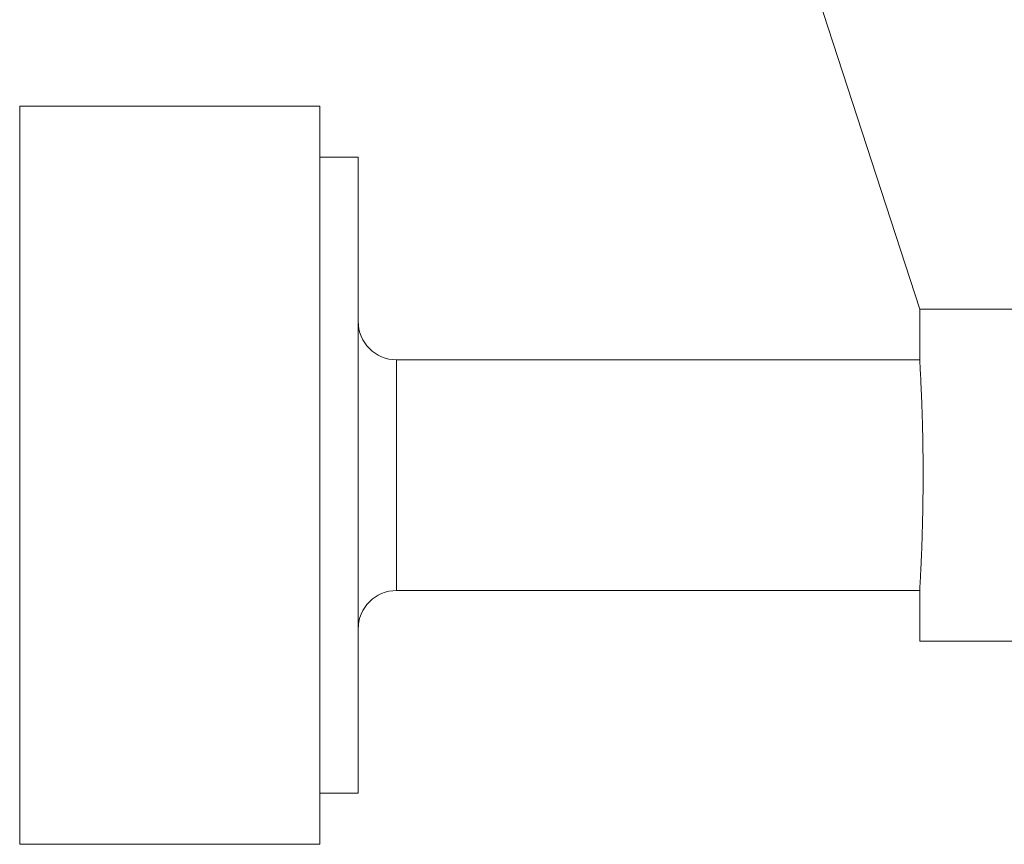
# Model space of a CAD drawing. Header units: inches. Extents: x 1.8 to 31.6, y 1.9 to 20.6.
# Tile 2 of 81: x 6.592 to 7.096, y 10.26 to 10.682. Entities that reach past the tile are written whole.
import ezdxf

# ---------------------------------------------------------------- set-up
doc = ezdxf.new("R2010")
doc.units = ezdxf.units.IN
doc.header["$MEASUREMENT"] = 0

msp = doc.modelspace()

# ---------------------------------------------------------------- linework, layer by layer
at = {"color": 7, "linetype": 'Continuous', "lineweight": 15}
for p, q in [((6.9898, 10.72591), (7.0523, 10.53355)), ((6.74521, 10.63753), (6.59167, 10.63753)), ((6.59167, 10.63753), (6.59167, 10.25957)), ((6.74521, 10.25957), (6.74521, 10.63753)), ((6.7649, 10.61135), (6.74521, 10.61135)), ((6.7649, 10.61135), (6.7649, 10.28575)), ((7.0523, 10.53355), (7.0523, 10.5075)), ((7.88352, 10.53355), (7.0523, 10.53355)), ((7.05231, 10.50761), (6.78458, 10.50761)), ((6.78458, 10.50722), (6.78458, 10.50761)), ((6.78458, 10.38949), (6.78458, 10.50722)), ((6.78458, 10.38949), (7.0523, 10.38949)), ((7.0523, 10.38949), (7.0523, 10.36355)), ((7.12626, 10.36355), (7.0523, 10.36355)), ((6.74521, 10.28575), (6.7649, 10.28575)), ((6.59167, 10.25957), (6.74521, 10.25957))]:
    msp.add_line(p, q, dxfattribs=at)
for centre, start, end in [((6.78458, 10.52729), 180, 270), ((6.78458, 10.36981), 90, 180)]:
    msp.add_arc(centre, 0.01969, start, end, dxfattribs=at)
msp.add_open_spline([(7.0523, 10.38949), (7.0523, 10.38953), (7.05231, 10.38961), (7.05234, 10.39025), (7.0524, 10.39128), (7.05249, 10.39273), (7.05262, 10.39518), (7.05279, 10.3984), (7.05298, 10.40232), (7.05317, 10.40667), (7.05337, 10.41164), (7.05355, 10.41711), (7.05372, 10.42289), (7.05386, 10.42906), (7.05396, 10.43547), (7.05403, 10.442), (7.05406, 10.44866), (7.05403, 10.45529), (7.05397, 10.46184), (7.05386, 10.46824), (7.05372, 10.47432), (7.05355, 10.48016), (7.05336, 10.48559), (7.05317, 10.49046), (7.05297, 10.49494), (7.05278, 10.49879), (7.05262, 10.5019), (7.05248, 10.50451), (7.05237, 10.50636), (7.05232, 10.50729), (7.0523, 10.50769), (7.0523, 10.50754), (7.05231, 10.5075)], degree=3, knots=[0, 0, 0, 0, 0.026349, 0.052881, 0.079991, 0.1073, 0.133649, 0.18724, 0.214547, 0.240924, 0.294574, 0.321911, 0.348306, 0.401995, 0.429353, 0.455717, 0.509343, 0.536669, 0.563001, 0.616559, 0.643849, 0.670199, 0.723791, 0.751098, 0.777487, 0.831161, 0.858511, 0.8849, 0.938577, 0.965929, 0.992278, 1, 1, 1, 1], dxfattribs=at)

doc.saveas('drawing.dxf')
